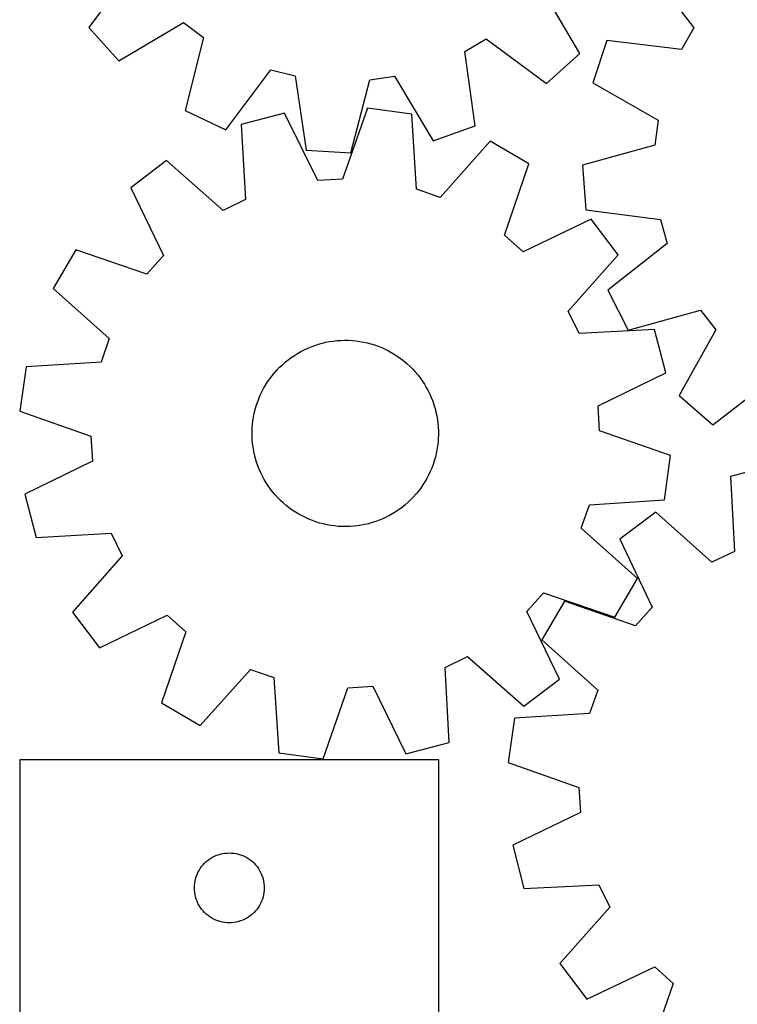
# Model space of a CAD drawing. Header units: millimetres. Extents: x 7 to 1243, y 7 to 1490.
# Tile 2 of 24: x 7 to 191, y 393 to 646. Entities that reach past the tile are written whole.
import ezdxf

# ---------------------------------------------------------------- set-up
doc = ezdxf.new("R2010")
doc.units = ezdxf.units.MM
doc.layers.add('CUT', color=7, linetype='CONTINUOUS', true_color=0x000000)

msp = doc.modelspace()

# ---------------------------------------------------------------- linework, layer by layer
at = {"layer": 'CUT'}
for p, q in [((35.919304, 659.819184), (24.363469, 644.265886)), ((168.32965, 659.511827), (180.189624, 644.189183)), ((150.853847, 637.505525), (141.021617, 654.201922)), ((24.363469, 644.265886), (32.073861, 635.684784)), ((32.073861, 635.684784), (48.770259, 645.517013)), ((48.770259, 645.517013), (53.918198, 641.664559)), ((180.189624, 644.189183), (177.017374, 638.596373)), ((53.918198, 641.664559), (49.193988, 622.872958)), ((121.190211, 638.069162), (126.719446, 641.350968)), ((126.719446, 641.350968), (142.272744, 629.795133)), ((157.77993, 640.91223), (154.155341, 629.960161)), ((177.017374, 638.596373), (157.77993, 640.91223)), ((123.884572, 618.881071), (121.190211, 638.069162)), ((142.272744, 629.795133), (150.853847, 637.505525)), ((59.601308, 617.895693), (71.264136, 633.368923)), ((71.264136, 633.368923), (77.494483, 631.779751)), ((77.494483, 631.779751), (80.321115, 612.610699)), ((96.694641, 630.753586), (103.058881, 631.669632)), ((103.058881, 631.669632), (113.006028, 615.041443)), ((91.840942, 611.995014), (96.694641, 630.753586)), ((154.155341, 629.960161), (170.97625, 620.342498)), ((49.193988, 622.872958), (59.601308, 617.895693)), ((74.772204, 622.211846), (63.611563, 619.291989)), ((83.29927, 604.812663), (74.772204, 622.211846)), ((96.117526, 623.484167), (89.717706, 605.195244)), ((107.545995, 621.91077), (96.117526, 623.484167)), ((108.765598, 602.572855), (107.545995, 621.91077)), ((63.611563, 619.291989), (64.697767, 599.946122)), ((113.006028, 615.041443), (123.884572, 618.881071)), ((170.97625, 620.342498), (170.185749, 613.961449)), ((127.753398, 614.917741), (114.841867, 600.470084)), ((137.709813, 609.090626), (127.753398, 614.917741)), ((170.185749, 613.961449), (151.526429, 608.73917)), ((80.321115, 612.610699), (91.840942, 611.995014)), ((44.377952, 609.948016), (35.184245, 602.979428)), ((58.914313, 597.136434), (44.377952, 609.948016)), ((131.43628, 590.758), (137.709813, 609.090626)), ((151.526429, 608.73917), (152.36892, 597.233708)), ((89.717706, 605.195244), (83.29927, 604.812663)), ((35.184245, 602.979428), (43.59111, 585.52185)), ((114.841867, 600.470084), (108.765598, 602.572855)), ((64.697767, 599.946122), (58.914313, 597.136434)), ((152.36892, 597.233708), (171.589934, 594.785229)), ((153.702903, 594.896871), (136.245325, 586.490006)), ((160.671491, 585.703164), (153.702903, 594.896871)), ((171.589934, 594.785229), (173.301528, 588.587396)), ((136.245325, 586.490006), (131.43628, 590.758)), ((173.301528, 588.587396), (158.061043, 576.622028)), ((20.99049, 586.986339), (15.163375, 577.029923)), ((39.323116, 580.712805), (20.99049, 586.986339)), ((43.59111, 585.52185), (39.323116, 580.712805)), ((147.859909, 571.166803), (160.671491, 585.703164)), ((15.163375, 577.029923), (29.611032, 564.118392)), ((158.061043, 576.622028), (163.242354, 566.314774)), ((150.669597, 565.383349), (147.859909, 571.166803)), ((163.242354, 566.314774), (181.937247, 571.408238)), ((181.937247, 571.408238), (185.890362, 566.337186)), ((170.015464, 566.469553), (150.669597, 565.383349)), ((172.93532, 555.308912), (170.015464, 566.469553)), ((185.890362, 566.337186), (176.388938, 549.450346)), ((29.611032, 564.118392), (27.508261, 558.042123)), ((84.431512, 562.924245), (85.384629, 563.14844)), ((85.384629, 563.14844), (86.346097, 563.333572)), ((86.346097, 563.333572), (87.314316, 563.479333)), ((87.314316, 563.479333), (88.287675, 563.58548)), ((88.287675, 563.58548), (89.264554, 563.651838)), ((89.264554, 563.651838), (90.243326, 563.678294)), ((90.243326, 563.678294), (91.222363, 563.664806)), ((91.222363, 563.664806), (92.200035, 563.611395)), ((92.200035, 563.611395), (93.174715, 563.518151)), ((93.174715, 563.518151), (94.14478, 563.385229)), ((94.14478, 563.385229), (95.108617, 563.21285)), ((95.108617, 563.21285), (96.06462, 563.001301)), ((78.124378, 560.300478), (78.975724, 560.784115)), ((78.975724, 560.784115), (79.846088, 561.232625)), ((79.846088, 561.232625), (80.734022, 561.645261)), ((80.734022, 561.645261), (81.638048, 562.021335)), ((81.638048, 562.021335), (82.556661, 562.360223)), ((82.556661, 562.360223), (83.488333, 562.66136)), ((83.488333, 562.66136), (84.431512, 562.924245)), ((96.06462, 563.001301), (97.011199, 562.750934)), ((97.011199, 562.750934), (97.946778, 562.462165)), ((97.946778, 562.462165), (98.8698, 562.135476)), ((98.8698, 562.135476), (99.778728, 561.77141)), ((99.778728, 561.77141), (100.67205, 561.370573)), ((100.67205, 561.370573), (101.54828, 560.933632)), ((101.54828, 560.933632), (102.405958, 560.461315)), ((27.508261, 558.042123), (8.170345, 556.82252)), ((74.20128, 557.385517), (74.936994, 558.031598)), ((74.936994, 558.031598), (75.698448, 558.647133)), ((75.698448, 558.647133), (76.484375, 559.231096)), ((76.484375, 559.231096), (77.293467, 559.782517)), ((77.293467, 559.782517), (78.124378, 560.300478)), ((102.405958, 560.461315), (103.243657, 559.954408)), ((103.243657, 559.954408), (104.059983, 559.413753)), ((104.059983, 559.413753), (104.853577, 558.840252)), ((104.853577, 558.840252), (105.623118, 558.234859)), ((105.623118, 558.234859), (106.367326, 557.59858)), ((8.170345, 556.82252), (6.596949, 545.394052)), ((72.160601, 555.274993), (72.811927, 556.006066)), ((72.811927, 556.006066), (73.492531, 556.709965)), ((73.492531, 556.709965), (74.20128, 557.385517)), ((106.367326, 557.59858), (107.084962, 556.932476)), ((107.084962, 556.932476), (107.774831, 556.237656)), ((107.774831, 556.237656), (108.435785, 555.515274)), ((108.435785, 555.515274), (109.066724, 554.766535)), ((69.868982, 552.103918), (70.392872, 552.931103)), ((70.392872, 552.931103), (70.950066, 553.73623)), ((70.950066, 553.73623), (71.539636, 554.517961)), ((71.539636, 554.517961), (72.160601, 555.274993)), ((109.066724, 554.766535), (109.666598, 553.992683)), ((109.666598, 553.992683), (110.234408, 553.195007)), ((110.234408, 553.195007), (110.76921, 552.374835)), ((155.536138, 546.781846), (172.93532, 555.308912)), ((185.12026, 541.910486), (200.442905, 553.77046)), ((68.505568, 549.503959), (68.924544, 550.388919)), ((68.924544, 550.388919), (69.379268, 551.256053)), ((69.379268, 551.256053), (69.868982, 552.103918)), ((110.76921, 552.374835), (111.270113, 551.533532)), ((111.270113, 551.533532), (111.736284, 550.672498)), ((111.736284, 550.672498), (112.166946, 549.793165)), ((67.777588, 547.68648), (68.123037, 548.602646)), ((68.123037, 548.602646), (68.505568, 549.503959)), ((112.166946, 549.793165), (112.561383, 548.896999)), ((112.561383, 548.896999), (112.918939, 547.98549)), ((112.918939, 547.98549), (113.239018, 547.060155)), ((176.388938, 549.450346), (185.12026, 541.910486)), ((6.596949, 545.394052), (24.885872, 538.994231)), ((66.969165, 544.864223), (67.200171, 545.815712)), ((67.200171, 545.815712), (67.469795, 546.756986)), ((67.469795, 546.756986), (67.777588, 547.68648)), ((113.239018, 547.060155), (113.521087, 546.122534)), ((113.521087, 546.122534), (113.764678, 545.174189)), ((155.918719, 540.36341), (155.536138, 546.781846)), ((66.511372, 541.964376), (66.624478, 542.936951)), ((66.624478, 542.936951), (66.777161, 543.904103)), ((66.777161, 543.904103), (66.969165, 544.864223)), ((113.764678, 545.174189), (113.969384, 544.216697)), ((113.969384, 544.216697), (114.134865, 543.251653)), ((114.134865, 543.251653), (114.260846, 542.280661)), ((66.404573, 540.009439), (66.438029, 540.987997)), ((66.438029, 540.987997), (66.511372, 541.964376)), ((114.260846, 542.280661), (114.347116, 541.30534)), ((114.347116, 541.30534), (114.393532, 540.327311)), ((114.393532, 540.327311), (114.400018, 539.348202)), ((174.207642, 533.963589), (155.918719, 540.36341)), ((24.885872, 538.994231), (25.268453, 532.575795)), ((66.411058, 539.030331), (66.404573, 540.009439)), ((66.457475, 538.052302), (66.411058, 539.030331)), ((66.543745, 537.07698), (66.457475, 538.052302)), ((114.366562, 538.369644), (114.293219, 537.393265)), ((114.400018, 539.348202), (114.366562, 538.369644)), ((66.669725, 536.105989), (66.543745, 537.07698)), ((66.835206, 535.140944), (66.669725, 536.105989)), ((67.039913, 534.183452), (66.835206, 535.140944)), ((114.02743, 535.453538), (113.835426, 534.493419)), ((114.180112, 536.42069), (114.02743, 535.453538)), ((114.293219, 537.393265), (114.180112, 536.42069)), ((67.283503, 533.235107), (67.039913, 534.183452)), ((67.565573, 532.297486), (67.283503, 533.235107)), ((113.334796, 532.600655), (113.027003, 531.671161)), ((113.60442, 533.54193), (113.334796, 532.600655)), ((113.835426, 534.493419), (113.60442, 533.54193)), ((172.634245, 522.535121), (174.207642, 533.963589)), ((25.268453, 532.575795), (7.86927, 524.048729)), ((67.885651, 531.372151), (67.565573, 532.297486)), ((68.243207, 530.460642), (67.885651, 531.372151)), ((68.637644, 529.564476), (68.243207, 530.460642)), ((112.681553, 530.754995), (112.299022, 529.853682)), ((113.027003, 531.671161), (112.681553, 530.754995)), ((200.813277, 531.501849), (189.641482, 528.624963)), ((69.068307, 528.685144), (68.637644, 529.564476)), ((69.534477, 527.824109), (69.068307, 528.685144)), ((70.035381, 526.982806), (69.534477, 527.824109)), ((111.425323, 528.101588), (110.935608, 527.253723)), ((111.880046, 528.968722), (111.425323, 528.101588)), ((112.299022, 529.853682), (111.880046, 528.968722)), ((189.641482, 528.624963), (190.653232, 509.275059)), ((70.570182, 526.162634), (70.035381, 526.982806)), ((71.137993, 525.364958), (70.570182, 526.162634)), ((71.737867, 524.591107), (71.137993, 525.364958)), ((109.854525, 525.621411), (109.264955, 524.839681)), ((110.411718, 526.426538), (109.854525, 525.621411)), ((110.935608, 527.253723), (110.411718, 526.426538)), ((7.86927, 524.048729), (10.789126, 512.888088)), ((72.368806, 523.842367), (71.737867, 524.591107)), ((73.02976, 523.119986), (72.368806, 523.842367)), ((73.719629, 522.425165), (73.02976, 523.119986)), ((107.312059, 522.647676), (106.603311, 521.972124)), ((107.992663, 523.351575), (107.312059, 522.647676)), ((108.64399, 524.082648), (107.992663, 523.351575)), ((109.264955, 524.839681), (108.64399, 524.082648)), ((153.296329, 521.315518), (172.634245, 522.535121)), ((74.437264, 521.759061), (73.719629, 522.425165)), ((75.181472, 521.122783), (74.437264, 521.759061)), ((75.951013, 520.517389), (75.181472, 521.122783)), ((76.744608, 519.943888), (75.951013, 520.517389)), ((77.560933, 519.403234), (76.744608, 519.943888)), ((104.320216, 520.126545), (103.511123, 519.575124)), ((105.106143, 520.710508), (104.320216, 520.126545)), ((105.867597, 521.326043), (105.106143, 520.710508)), ((106.603311, 521.972124), (105.867597, 521.326043)), ((151.193559, 515.239249), (153.296329, 521.315518)), ((78.398633, 518.896326), (77.560933, 519.403234)), ((79.256311, 518.424009), (78.398633, 518.896326)), ((80.13254, 517.987068), (79.256311, 518.424009)), ((81.025862, 517.586231), (80.13254, 517.987068)), ((81.934791, 517.222165), (81.025862, 517.586231)), ((100.070569, 517.71238), (99.166543, 517.336306)), ((100.958503, 518.125016), (100.070569, 517.71238)), ((101.828867, 518.573526), (100.958503, 518.125016)), ((102.680213, 519.057164), (101.828867, 518.573526)), ((103.511123, 519.575124), (102.680213, 519.057164)), ((170.372057, 519.355074), (161.151601, 512.421918)), ((184.859008, 506.487648), (170.372057, 519.355074)), ((82.857813, 516.895476), (81.934791, 517.222165)), ((83.793392, 516.606708), (82.857813, 516.895476)), ((84.739971, 516.35634), (83.793392, 516.606708)), ((85.695974, 516.144791), (84.739971, 516.35634)), ((86.65981, 515.972412), (85.695974, 516.144791)), ((87.629876, 515.83949), (86.65981, 515.972412)), ((88.604555, 515.746246), (87.629876, 515.83949)), ((89.582227, 515.692835), (88.604555, 515.746246)), ((90.561264, 515.679347), (89.582227, 515.692835)), ((91.540037, 515.705804), (90.561264, 515.679347)), ((92.516915, 515.772161), (91.540037, 515.705804)), ((93.490274, 515.878308), (92.516915, 515.772161)), ((94.458494, 516.024069), (93.490274, 515.878308)), ((95.419962, 516.209201), (94.458494, 516.024069)), ((96.373079, 516.433396), (95.419962, 516.209201)), ((97.316258, 516.696281), (96.373079, 516.433396)), ((98.247929, 516.997418), (97.316258, 516.696281)), ((99.166543, 517.336306), (98.247929, 516.997418)), ((165.641216, 502.327718), (151.193559, 515.239249)), ((10.789126, 512.888088), (30.134994, 513.974293)), ((30.134994, 513.974293), (32.944682, 508.190838)), ((161.151601, 512.421918), (169.491223, 494.932117)), ((32.944682, 508.190838), (20.1331, 493.654477)), ((190.653232, 509.275059), (184.859008, 506.487648)), ((159.814101, 492.371303), (165.641216, 502.327718)), ((137.21348, 493.835791), (141.481474, 498.644836)), ((141.481474, 498.644836), (159.814101, 492.371303)), ((146.896406, 496.483567), (141.03102, 486.54965)), ((165.204754, 490.139532), (146.896406, 496.483567)), ((169.491223, 494.932117), (165.204754, 490.139532)), ((20.1331, 493.654477), (27.101688, 484.46077)), ((27.101688, 484.46077), (44.559266, 492.867636)), ((44.559266, 492.867636), (49.368311, 488.599642)), ((145.620346, 476.378213), (137.21348, 493.835791)), ((49.368311, 488.599642), (43.094777, 470.267015)), ((141.03102, 486.54965), (155.428883, 473.582616)), ((116.106823, 479.411519), (121.890277, 482.221207)), ((121.890277, 482.221207), (136.426638, 469.409625)), ((117.193028, 460.065652), (116.106823, 479.411519)), ((53.051192, 464.4399), (65.962724, 478.887557)), ((65.962724, 478.887557), (72.038993, 476.784787)), ((72.038993, 476.784787), (73.258596, 457.446871)), ((91.086885, 474.162397), (97.505321, 474.544978)), ((97.505321, 474.544978), (106.032387, 457.145795)), ((136.426638, 469.409625), (145.620346, 476.378213)), ((84.687064, 455.873474), (91.086885, 474.162397)), ((155.428883, 473.582616), (153.302745, 467.514484)), ((43.094777, 470.267015), (53.051192, 464.4399)), ((153.302745, 467.514484), (133.960279, 466.369307)), ((133.960279, 466.369307), (132.342915, 454.946978)), ((106.032387, 457.145795), (117.193028, 460.065652)), ((73.258596, 457.446871), (84.687064, 455.873474)), ((114.531184, 455.615057), (6.531184, 455.615057)), ((6.531184, 455.615057), (6.531184, 389.615057)), ((114.531184, 389.615057), (114.531184, 455.615057)), ((132.342915, 454.946978), (150.607075, 448.476825)), ((150.607075, 448.476825), (150.964953, 442.056964)), ((150.964953, 442.056964), (133.533085, 433.596917)), ((57.638229, 431.137428), (58.201813, 431.308389)), ((58.201813, 431.308389), (58.775371, 431.442124)), ((58.775371, 431.442124), (59.356449, 431.538061)), ((59.356449, 431.538061), (59.942556, 431.595787)), ((59.942556, 431.595787), (60.531184, 431.615057)), ((60.531184, 431.615057), (61.119813, 431.595787)), ((61.119813, 431.595787), (61.70592, 431.538061)), ((61.70592, 431.538061), (62.286997, 431.442124)), ((62.286997, 431.442124), (62.860556, 431.308389)), ((62.860556, 431.308389), (63.42414, 431.137428)), ((133.533085, 433.596917), (136.409971, 422.425122)), ((53.764626, 428.549169), (54.167223, 428.979018)), ((54.167223, 428.979018), (54.597072, 429.381615)), ((54.597072, 429.381615), (55.052331, 429.755237)), ((55.052331, 429.755237), (55.531052, 430.098283)), ((55.531052, 430.098283), (56.031184, 430.409285)), ((56.031184, 430.409285), (56.550586, 430.686911)), ((56.550586, 430.686911), (57.087033, 430.929973)), ((57.087033, 430.929973), (57.638229, 431.137428)), ((63.42414, 431.137428), (63.975335, 430.929973)), ((63.975335, 430.929973), (64.511783, 430.686911)), ((64.511783, 430.686911), (65.031184, 430.409285)), ((65.031184, 430.409285), (65.531316, 430.098283)), ((65.531316, 430.098283), (66.010037, 429.755237)), ((66.010037, 429.755237), (66.465297, 429.381615)), ((66.465297, 429.381615), (66.895145, 428.979018)), ((66.895145, 428.979018), (67.297743, 428.549169)), ((52.216269, 426.059208), (52.45933, 426.595655)), ((52.45933, 426.595655), (52.736956, 427.115057)), ((52.736956, 427.115057), (53.047958, 427.615189)), ((53.047958, 427.615189), (53.391004, 428.09391)), ((53.391004, 428.09391), (53.764626, 428.549169)), ((67.297743, 428.549169), (67.671364, 428.09391)), ((67.671364, 428.09391), (68.014411, 427.615189)), ((68.014411, 427.615189), (68.325413, 427.115057)), ((68.325413, 427.115057), (68.603039, 426.595655)), ((68.603039, 426.595655), (68.8461, 426.059208)), ((51.550454, 423.203685), (51.608181, 423.789793)), ((51.608181, 423.789793), (51.704117, 424.37087)), ((51.704117, 424.37087), (51.837852, 424.944428)), ((51.837852, 424.944428), (52.008813, 425.508012)), ((52.008813, 425.508012), (52.216269, 426.059208)), ((68.8461, 426.059208), (69.053556, 425.508012)), ((69.053556, 425.508012), (69.224517, 424.944428)), ((69.224517, 424.944428), (69.358252, 424.37087)), ((69.358252, 424.37087), (69.454188, 423.789793)), ((69.454188, 423.789793), (69.511915, 423.203685)), ((51.531184, 422.615057), (51.550454, 423.203685)), ((51.550454, 422.026429), (51.531184, 422.615057)), ((51.608181, 421.440321), (51.550454, 422.026429)), ((51.704117, 420.859244), (51.608181, 421.440321)), ((69.454188, 421.440321), (69.358252, 420.859244)), ((69.511915, 422.026429), (69.454188, 421.440321)), ((69.511915, 423.203685), (69.531184, 422.615057)), ((69.531184, 422.615057), (69.511915, 422.026429)), ((136.409971, 422.425122), (155.759875, 423.436872)), ((155.759875, 423.436872), (158.547286, 417.642648)), ((51.837852, 420.285685), (51.704117, 420.859244)), ((52.008813, 419.722102), (51.837852, 420.285685)), ((52.216269, 419.170906), (52.008813, 419.722102)), ((52.45933, 418.634459), (52.216269, 419.170906)), ((52.736956, 418.115057), (52.45933, 418.634459)), ((68.603039, 418.634459), (68.325413, 418.115057)), ((68.8461, 419.170906), (68.603039, 418.634459)), ((69.053556, 419.722102), (68.8461, 419.170906)), ((69.224517, 420.285685), (69.053556, 419.722102)), ((69.358252, 420.859244), (69.224517, 420.285685)), ((53.047958, 417.614925), (52.736956, 418.115057)), ((53.391004, 417.136204), (53.047958, 417.614925)), ((53.764626, 416.680944), (53.391004, 417.136204)), ((54.167223, 416.251096), (53.764626, 416.680944)), ((54.597072, 415.848499), (54.167223, 416.251096)), ((66.895145, 416.251096), (66.465297, 415.848499)), ((67.297743, 416.680944), (66.895145, 416.251096)), ((67.671364, 417.136204), (67.297743, 416.680944)), ((68.014411, 417.614925), (67.671364, 417.136204)), ((68.325413, 418.115057), (68.014411, 417.614925)), ((158.547286, 417.642648), (145.67986, 403.155696)), ((55.052331, 415.474877), (54.597072, 415.848499)), ((55.531052, 415.13183), (55.052331, 415.474877)), ((56.031184, 414.820828), (55.531052, 415.13183)), ((56.550586, 414.543202), (56.031184, 414.820828)), ((57.087033, 414.300141), (56.550586, 414.543202)), ((57.638229, 414.092686), (57.087033, 414.300141)), ((58.201813, 413.921724), (57.638229, 414.092686)), ((58.775371, 413.787989), (58.201813, 413.921724)), ((59.356449, 413.692053), (58.775371, 413.787989)), ((59.942556, 413.634327), (59.356449, 413.692053)), ((60.531184, 413.615057), (59.942556, 413.634327)), ((61.119813, 413.634327), (60.531184, 413.615057)), ((61.70592, 413.692053), (61.119813, 413.634327)), ((62.286997, 413.787989), (61.70592, 413.692053)), ((62.860556, 413.921724), (62.286997, 413.787989)), ((63.42414, 414.092686), (62.860556, 413.921724)), ((63.975335, 414.300141), (63.42414, 414.092686)), ((64.511783, 414.543202), (63.975335, 414.300141)), ((65.031184, 414.820828), (64.511783, 414.543202)), ((65.531316, 415.13183), (65.031184, 414.820828)), ((66.010037, 415.474877), (65.531316, 415.13183)), ((66.465297, 415.848499), (66.010037, 415.474877)), ((145.67986, 403.155696), (152.613017, 393.935241)), ((152.613017, 393.935241), (170.102817, 402.274863)), ((170.102817, 402.274863), (174.895403, 397.988394)), ((174.895403, 397.988394), (168.551368, 379.680046))]:
    msp.add_line(p, q, dxfattribs=at)

doc.saveas('drawing.dxf')
